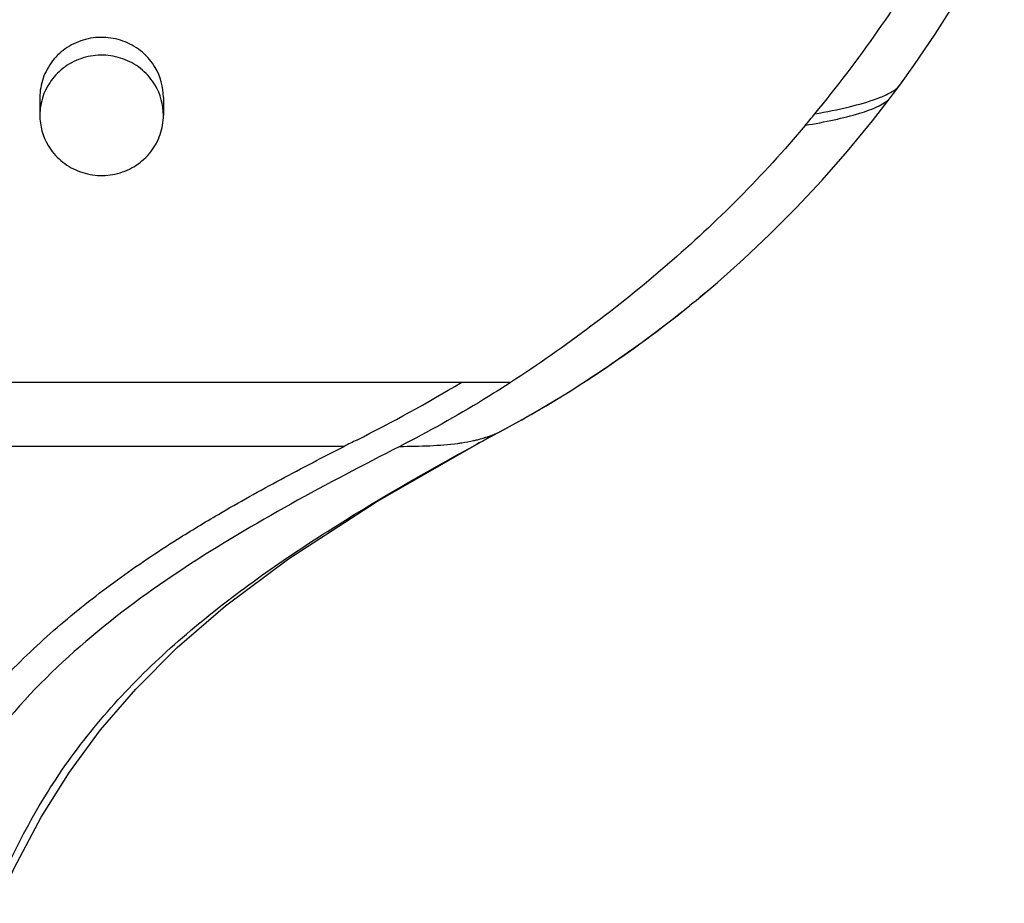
# Model space of a CAD drawing. Header units: millimetres. Extents: x -108 to 621, y -139 to 745.
# Tile 24 of 29: x 313 to 345, y 618 to 646. Entities that reach past the tile are written whole.
import ezdxf

# ---------------------------------------------------------------- set-up
doc = ezdxf.new("R2010")
doc.units = ezdxf.units.MM
doc.header["$LTSCALE"] = 23.1
doc.layers.get('0').update_dxf_attribs({"linetype": 'CONTINUOUS'})

msp = doc.modelspace()

# ---------------------------------------------------------------- linework, layer by layer
at = {"color": 7, "linetype": 'CONTINUOUS'}
for p, q in [((313.891, 643.679), (313.891, 643.104)), ((317.891, 643.679), (317.891, 643.104)), ((335.076, 637.073), (334.93, 636.954)), ((328.351, 632.634), (328.892, 632.926)), ((327.927, 632.403), (328.351, 632.634))]:
    msp.add_line(p, q, dxfattribs=at)
at = {"color": 9, "linetype": 'CONTINUOUS'}
for p, q in [((329.123, 634.459), (254.659, 634.459)), ((328.826, 632.891), (328.677, 632.812)), ((328.826, 632.891), (328.828, 632.892)), ((328.891, 632.927), (328.893, 632.927)), ((323.742, 632.394), (295.8, 632.394))]:
    msp.add_line(p, q, dxfattribs=at)
at = {"color": 7, "linetype": 'CONTINUOUS'}
for points in [[(341.72, 644.081), (342.178, 644.719), (342.867, 645.731), (343.524, 646.769), (344.145, 647.827), (344.728, 648.901), (345.106, 649.644)], [(341.421, 643.678), (341.519, 643.809), (341.72, 644.08)], [(335.076, 637.073), (335.819, 637.699), (336.666, 638.452), (337.521, 639.257), (338.369, 640.108), (339.207, 641.002), (340.032, 641.942), (340.84, 642.925), (341.422, 643.678)], [(328.893, 632.927), (329.791, 633.426), (331.018, 634.161), (332.219, 634.942), (333.386, 635.764), (334.514, 636.621), (334.929, 636.953)], [(312.54, 617.612), (313.056, 618.747), (313.933, 620.403), (314.849, 621.859), (315.855, 623.22), (316.997, 624.544), (318.339, 625.885), (319.903, 627.234), (321.937, 628.756), (324.767, 630.589), (327.928, 632.403)]]:
    msp.add_lwpolyline(points, dxfattribs=at)
for centre, radius, start, end in [((307.512, 669.204), 40.848, 320.3697, 329.843), ((315.984, 643.678), 1.907, 0.0463, 30.7421), ((315.984, 643.103), 1.907, 0.0464, 30.7421), ((315.798, 643.106), 1.907, 180.0464, 210.7421), ((293.303, 680.838), 59.212, 319.99207, 320.46914), ((311.127, 666.272), 37.764, 309.3593, 310.4034)]:
    msp.add_arc(centre, radius, start, end, dxfattribs=at)
at = {"color": 9, "linetype": 'CONTINUOUS'}
for centre, radius, start, end in [((310.485, 667.066), 38.785, 298.3314, 309.0694), ((301.503, 677.694), 50.461, 296.6619, 301.0421), ((380.452, 520.498), 125.447, 116.66944, 116.87643), ((399.745, 500.809), 149.918, 118.29713, 118.62451)]:
    msp.add_arc(centre, radius, start, end, dxfattribs=at)
at = {"color": 7, "linetype": 'CONTINUOUS'}
for points, knots in [([(317.623, 644.653), (317.514, 644.836), (317.231, 645.171), (316.668, 645.511), (316.024, 645.657), (315.366, 645.594), (314.762, 645.328), (314.278, 644.888), (313.964, 644.319), (313.891, 643.891), (313.891, 643.679)], [0, 0, 0, 0, 0.124401, 0.249855, 0.376089, 0.50246, 0.628293, 0.753125, 0.8769, 1, 1, 1, 1]), ([(317.623, 644.077), (317.514, 644.261), (317.231, 644.596), (316.668, 644.935), (316.024, 645.081), (315.366, 645.018), (314.762, 644.753), (314.278, 644.313), (313.964, 643.743), (313.891, 643.316), (313.891, 643.104)], [0, 0, 0, 0, 0.124401, 0.249854, 0.376089, 0.502461, 0.628292, 0.753123, 0.8769, 1, 1, 1, 1]), ([(314.159, 642.131), (314.268, 641.947), (314.551, 641.612), (315.114, 641.273), (315.758, 641.127), (316.417, 641.19), (317.02, 641.455), (317.505, 641.896), (317.819, 642.465), (317.891, 642.893), (317.891, 643.104)], [0, 0, 0, 0, 0.124401, 0.249854, 0.376089, 0.502461, 0.628292, 0.753123, 0.8769, 1, 1, 1, 1]), ([(338.657, 642.771), (337.3, 641.156), (334.298, 638.151), (330.899, 635.613), (329.123, 634.459)], [0, 0, 0, 0, 0.498965, 1, 1, 1, 1]), ([(329.123, 634.459), (328.834, 634.272), (327.668, 633.537), (326.462, 632.865), (325.54, 632.394)], [0, 0, 0, 0, 0.249589, 1, 1, 1, 1]), ([(325.54, 632.394), (324.357, 631.79), (321.999, 630.555), (317.422, 627.868), (314.256, 625.306), (312.587, 623.24)], [0, 0, 0, 0, 0.250021, 0.500332, 1, 1, 1, 1])]:
    msp.add_open_spline(points, degree=3, knots=knots, dxfattribs=at)
at = {"color": 9, "linetype": 'CONTINUOUS'}
for points, knots in [([(341.516, 643.899), (341.537, 643.913), (341.612, 643.965), (341.681, 644.028), (341.72, 644.08)], [0, 0, 0, 0, 0.283522, 1, 1, 1, 1]), ([(340.986, 643.646), (341.038, 643.666), (341.22, 643.737), (341.399, 643.822), (341.516, 643.899)], [0, 0, 0, 0, 0.284858, 1, 1, 1, 1]), ([(338.666, 642.782), (338.98, 642.834), (339.569, 642.945), (340.369, 643.143), (340.932, 643.338), (341.263, 643.523), (341.381, 643.624), (341.422, 643.678)], [0, 0, 0, 0, 0.325658, 0.612458, 0.843296, 0.931615, 1, 1, 1, 1]), ([(338.972, 643.15), (339.348, 643.216), (340.026, 643.352), (340.695, 643.538), (340.986, 643.646)], [0, 0, 0, 0, 0.551166, 1, 1, 1, 1]), ([(328.413, 632.717), (328.451, 632.73), (328.591, 632.782), (328.728, 632.843), (328.826, 632.891)], [0, 0, 0, 0, 0.268431, 1, 1, 1, 1]), ([(327.421, 632.492), (327.465, 632.498), (327.636, 632.522), (327.806, 632.553), (327.931, 632.581)], [0, 0, 0, 0, 0.260418, 1, 1, 1, 1]), ([(327.931, 632.581), (327.974, 632.59), (328.137, 632.629), (328.297, 632.676), (328.413, 632.717)], [0, 0, 0, 0, 0.265161, 1, 1, 1, 1]), ([(312.351, 617.695), (312.698, 618.539), (313.481, 620.193), (314.953, 622.51), (316.73, 624.603), (318.741, 626.467), (320.911, 628.139), (323.946, 630.168), (326.323, 631.529), (327.924, 632.403)], [0, 0, 0, 0, 0.12505, 0.250081, 0.37507, 0.500088, 0.625098, 0.75009, 1, 1, 1, 1]), ([(318.349, 629.394), (318.785, 629.667), (319.885, 630.334), (321.684, 631.334), (323.053, 632.047), (323.742, 632.394)], [0, 0, 0, 0, 0.250146, 0.625179, 1, 1, 1, 1]), ([(325.54, 632.394), (325.866, 632.396), (326.494, 632.407), (327.121, 632.453), (327.421, 632.492)], [0, 0, 0, 0, 0.518073, 1, 1, 1, 1]), ([(311.309, 623.24), (311.783, 623.864), (312.82, 625.044), (314.537, 626.653), (316.386, 628.104), (317.687, 628.976), (318.349, 629.394)], [0, 0, 0, 0, 0.250174, 0.500328, 0.750226, 1, 1, 1, 1])]:
    msp.add_open_spline(points, degree=3, knots=knots, dxfattribs=at)

doc.saveas('drawing.dxf')
